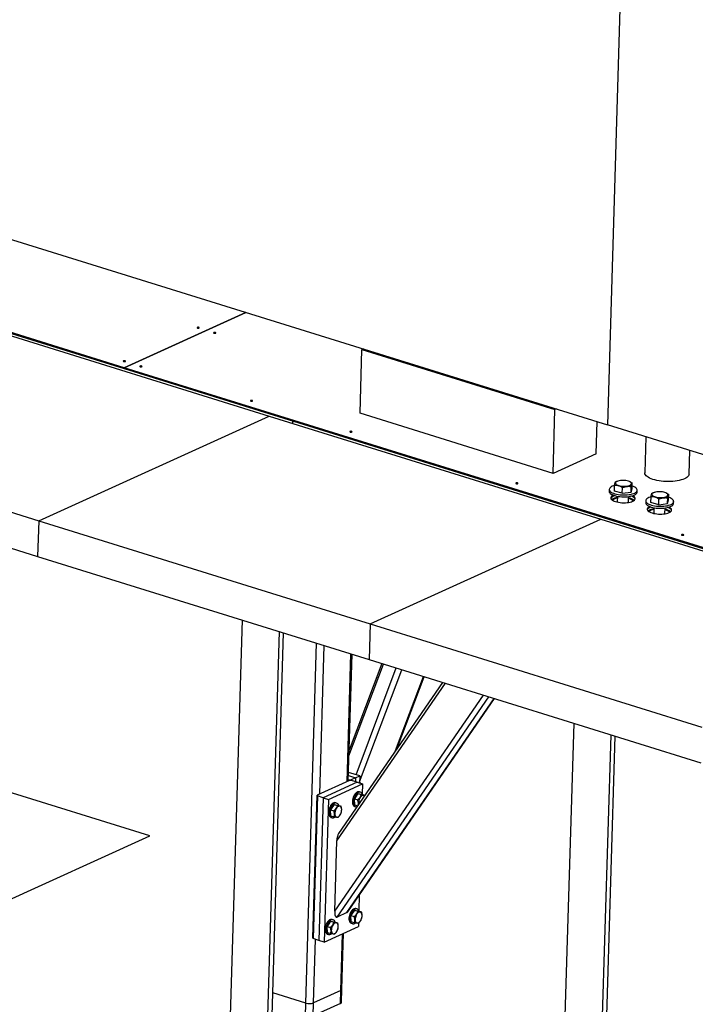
# Model space of a CAD drawing. Header units: millimetres. Extents: x 5 to 589, y 5 to 415.
# Tile 87 of 104: x 455 to 479, y 211 to 247. Entities that reach past the tile are written whole.
import ezdxf

# ---------------------------------------------------------------- set-up
doc = ezdxf.new("R2010")
doc.units = ezdxf.units.MM
doc.layers.add('TRAIT-FORT', color=4, linetype='Continuous', lineweight=25)

msp = doc.modelspace()

# ---------------------------------------------------------------- linework, layer by layer
at = {"layer": 'TRAIT-FORT', "color": 4, "linetype": 'Continuous', "lineweight": 25}
for p, q in [((477.31328, 289.95688), (475.58358, 232.21839)), ((477.05047, 281.1841), (475.58358, 232.21839)), ((359.65757, 268.27542), (475.58358, 232.21839)), ((431.05383, 242.69774), (458.27096, 234.23227)), ((458.27201, 234.26709), (431.05487, 242.73257)), ((464.3085, 232.35438), (444.71228, 238.44949)), ((451.58745, 236.22947), (463.46419, 232.53539)), ((462.63036, 236.2473), (458.27201, 234.26709)), ((458.2722, 234.26703), (462.63056, 236.24723)), ((466.71902, 232.63218), (466.78753, 234.91912)), ((466.83345, 234.93999), (466.78753, 234.91912)), ((466.78753, 234.91912), (473.70202, 232.76847)), ((458.27096, 234.23227), (458.27201, 234.26709)), ((458.27116, 234.23236), (458.27096, 234.23227)), ((458.2722, 234.26703), (458.27116, 234.2322)), ((458.27116, 234.2322), (490.23939, 224.28897)), ((490.24043, 224.3238), (458.2722, 234.26703)), ((473.6335, 230.48154), (473.70202, 232.76847)), ((473.74794, 232.78934), (473.70202, 232.76847)), ((443.3355, 232.48022), (455.21224, 228.78614)), ((455.21224, 228.78614), (463.46419, 232.53539)), ((463.46419, 232.53539), (475.34094, 228.84131)), ((464.30608, 232.27353), (464.3085, 232.35438)), ((464.3089, 232.35426), (464.30648, 232.27341)), ((490.23939, 224.28897), (464.3089, 232.35426)), ((473.6335, 230.48154), (466.71902, 232.63218)), ((475.17466, 231.18175), (475.2092, 232.33484)), ((489.79618, 227.79778), (475.58358, 232.21839)), ((476.95546, 231.79169), (476.91695, 230.50623)), ((478.50374, 230.45869), (478.52901, 231.30226)), ((443.29724, 231.20325), (455.17398, 227.50917)), ((475.17466, 231.18175), (473.6335, 230.48154)), ((475.6463, 229.90964), (475.64422, 229.83998)), ((475.83011, 229.85041), (475.83608, 230.04966)), ((475.94883, 230.20564), (475.92109, 230.1958)), ((476.11078, 229.7681), (476.11675, 229.96735)), ((476.37694, 230.18677), (476.36159, 230.19327)), ((476.42675, 229.81236), (476.43272, 230.01161)), ((476.42675, 229.81236), (476.46205, 229.93892)), ((476.46205, 229.93892), (476.46802, 230.13817)), ((476.64377, 229.81004), (476.64585, 229.87969)), ((476.11078, 229.7681), (475.83011, 229.85041)), ((475.93901, 229.66163), (475.93282, 229.45501)), ((476.11078, 229.7681), (476.42675, 229.81236)), ((476.33264, 229.44303), (476.33883, 229.64965)), ((477.13734, 229.44382), (477.14331, 229.64306)), ((477.25607, 229.79904), (477.22832, 229.7892)), ((477.41802, 229.36151), (477.42398, 229.56076)), ((477.68418, 229.78017), (477.66882, 229.78668)), ((477.73399, 229.40576), (477.73996, 229.60501)), ((477.73399, 229.40576), (477.76929, 229.53232)), ((477.76929, 229.53232), (477.77526, 229.73157)), ((476.95354, 229.50304), (476.95145, 229.43339)), ((477.41802, 229.36151), (477.13734, 229.44382)), ((477.24624, 229.25503), (477.24005, 229.04841)), ((477.41802, 229.36151), (477.73399, 229.40576)), ((477.63988, 229.03643), (477.64607, 229.24305)), ((477.951, 229.40344), (477.95309, 229.4731)), ((467.08898, 225.09206), (475.34094, 228.84131)), ((475.34094, 228.84131), (487.21768, 225.14723)), ((455.21224, 228.78614), (455.17398, 227.50917)), ((455.21224, 228.78614), (467.08898, 225.09206)), ((455.17398, 227.50917), (467.05072, 223.81509)), ((462.49507, 225.23206), (462.02039, 209.38675)), ((467.08898, 225.09206), (467.05072, 223.81509)), ((467.08898, 225.09206), (478.96572, 221.39798)), ((463.36388, 209.17947), (463.83232, 224.81613)), ((463.52875, 209.64342), (463.98189, 224.76961)), ((464.77496, 211.51584), (465.16102, 224.40285)), ((465.27932, 218.99811), (465.43864, 224.3165)), ((466.25559, 219.44167), (466.39273, 224.01975)), ((466.2964, 219.46022), (466.43262, 224.00734)), ((466.32351, 220.36507), (467.56259, 223.65588)), ((467.49961, 223.67547), (466.32959, 220.56807)), ((467.05072, 223.81509), (478.92747, 220.12101)), ((466.57848, 219.6915), (468.01787, 223.51428)), ((466.70698, 219.44158), (468.21713, 223.4523)), ((467.99513, 220.55399), (468.99529, 223.21026)), ((468.05602, 220.64241), (469.02, 223.20258)), ((465.88674, 217.31954), (469.77647, 222.96729)), ((469.67826, 222.99784), (465.95396, 217.59028)), ((465.8116, 214.81128), (471.1373, 222.54402)), ((465.89536, 214.59339), (471.32987, 222.48413)), ((466.2462, 214.75279), (471.5284, 222.42238)), ((466.27828, 214.78311), (471.53763, 222.41951)), ((474.37181, 221.53798), (473.89713, 205.69267)), ((475.24063, 205.48539), (475.70906, 221.12205)), ((475.39645, 205.64752), (475.85863, 221.07553)), ((459.18756, 217.50139), (451.84516, 219.78513)), ((466.3024, 219.66062), (466.56067, 219.58029)), ((466.71321, 219.6496), (466.30587, 219.77629)), ((466.56067, 219.58029), (466.71321, 219.6496)), ((466.71321, 219.6496), (466.70559, 219.39511)), ((466.34711, 219.48326), (465.18779, 218.95653)), ((466.61516, 219.42324), (465.39482, 218.86878)), ((465.59276, 218.80721), (466.8131, 219.36167)), ((466.29824, 219.52181), (466.33803, 219.50943)), ((466.33711, 219.47871), (466.33803, 219.50943)), ((466.33803, 219.50943), (466.40813, 219.51098)), ((466.41721, 219.48481), (466.34711, 219.48326)), ((466.40813, 219.51098), (466.40734, 219.48459)), ((466.56067, 219.58029), (466.40813, 219.51098)), ((466.61516, 219.42324), (466.41721, 219.48481)), ((466.56067, 219.58029), (466.55651, 219.44148)), ((466.61516, 219.42324), (466.8131, 219.36167)), ((466.8131, 219.36167), (466.80231, 219.00135)), ((465.03477, 213.84864), (465.18779, 218.95653)), ((465.18779, 218.95653), (465.19687, 218.93035)), ((466.64401, 219.01957), (466.52047, 218.82787)), ((466.64401, 219.01957), (466.76269, 218.98266)), ((466.64401, 219.01957), (466.77927, 218.99353)), ((466.7374, 219.06443), (466.69781, 219.07674)), ((466.77927, 218.99353), (466.89551, 218.95738)), ((465.19687, 218.93035), (465.04385, 213.82247)), ((465.39482, 218.86878), (465.19687, 218.93035)), ((465.39482, 218.86878), (465.2418, 213.7609)), ((465.39482, 218.86878), (465.59276, 218.80721)), ((465.59276, 218.80721), (465.43974, 213.69933)), ((465.78978, 218.63145), (465.66624, 218.43975)), ((465.78978, 218.63145), (465.90845, 218.59454)), ((465.78978, 218.63145), (465.92503, 218.60542)), ((465.88317, 218.67631), (465.84358, 218.68862)), ((465.92503, 218.60542), (466.04371, 218.5685)), ((466.52047, 218.82787), (466.63915, 218.79096)), ((466.53219, 218.61014), (466.52047, 218.82787)), ((466.53219, 218.61014), (466.63445, 218.57833)), ((465.66624, 218.43975), (465.78491, 218.40284)), ((465.67795, 218.22202), (465.66624, 218.43975)), ((466.53446, 218.55156), (466.57405, 218.53924)), ((465.67795, 218.22202), (465.79663, 218.1851)), ((465.68023, 218.16344), (465.71982, 218.15112)), ((451.67449, 214.08785), (459.18756, 217.50139)), ((465.8116, 214.81128), (465.88674, 217.31954)), ((466.69402, 215.38675), (466.67711, 214.82217)), ((466.2462, 214.75279), (465.89536, 214.59339)), ((466.51882, 214.84039), (466.39528, 214.64869)), ((466.51882, 214.84039), (466.63749, 214.80348)), ((466.51882, 214.84039), (466.65407, 214.81436)), ((466.61221, 214.88525), (466.57262, 214.89756)), ((466.65407, 214.81436), (466.77275, 214.77744)), ((465.66458, 214.45227), (465.54104, 214.26058)), ((465.66458, 214.45227), (465.78326, 214.41536)), ((465.66458, 214.45227), (465.79984, 214.42624)), ((465.75797, 214.49713), (465.71838, 214.50944)), ((465.79984, 214.42624), (465.91851, 214.38933)), ((466.39528, 214.64869), (466.51395, 214.61178)), ((466.40699, 214.43096), (466.39528, 214.64869)), ((466.40699, 214.43096), (466.52567, 214.39405)), ((466.40927, 214.37238), (466.44886, 214.36007)), ((466.66359, 214.37085), (466.66008, 214.25379)), ((465.43974, 213.69933), (466.66008, 214.25379)), ((465.54104, 214.26058), (465.65972, 214.22366)), ((465.55275, 214.04284), (465.54104, 214.26058)), ((465.55275, 214.04284), (465.67143, 214.00593)), ((466.07318, 212.00886), (466.13326, 214.01443)), ((465.04385, 213.82247), (465.03477, 213.84864)), ((465.2418, 213.7609), (465.04385, 213.82247)), ((465.05535, 211.52203), (465.12353, 213.79769)), ((465.43974, 213.69933), (465.2418, 213.7609)), ((465.55503, 213.98426), (465.59462, 213.97195)), ((466.03162, 211.96559), (466.09245, 213.99588)), ((466.03162, 211.96559), (465.05535, 211.52203)), ((466.01771, 211.50124), (466.03162, 211.96559)), ((466.05927, 211.5445), (466.07318, 212.00886)), ((464.77496, 211.51584), (463.59583, 211.88259)), ((464.76105, 211.05148), (464.77496, 211.51584)), ((465.04144, 211.05767), (465.05535, 211.52203)), ((466.01771, 211.50124), (465.04144, 211.05767))]:
    msp.add_line(p, q, dxfattribs=at)
at = {"layer": 'TRAIT-FORT', "color": 4, "linetype": 'Continuous', "lineweight": 25, "flags": 128}
for points in [[(460.95293, 235.68802), (460.95986, 235.69302), (460.96091, 235.69875), (460.95593, 235.70435), (460.94566, 235.70896), (460.93169, 235.71189), (460.91612, 235.71268), (460.90134, 235.71122), (460.88959, 235.70773), (460.88266, 235.70273), (460.8816, 235.697), (460.88659, 235.6914), (460.89685, 235.68679), (460.91083, 235.68386), (460.92639, 235.68307), (460.94118, 235.68453), (460.95293, 235.68802)], [(461.54676, 235.50332), (461.55369, 235.50831), (461.55475, 235.51405), (461.54976, 235.51965), (461.5395, 235.52426), (461.52552, 235.52719), (461.50996, 235.52798), (461.49517, 235.52652), (461.48342, 235.52302), (461.47649, 235.51803), (461.47544, 235.51229), (461.48042, 235.5067), (461.49069, 235.50208), (461.50466, 235.49916), (461.52023, 235.49836), (461.53501, 235.49983), (461.54676, 235.50332)], [(458.31204, 234.48815), (458.31897, 234.49314), (458.32002, 234.49887), (458.31504, 234.50447), (458.30478, 234.50909), (458.2908, 234.51201), (458.27523, 234.5128), (458.26045, 234.51134), (458.2487, 234.50785), (458.24177, 234.50285), (458.24072, 234.49712), (458.2457, 234.49152), (458.25596, 234.48691), (458.26994, 234.48398), (458.28551, 234.48319), (458.30029, 234.48465), (458.31204, 234.48815)], [(458.90588, 234.30344), (458.91281, 234.30844), (458.91386, 234.31417), (458.90888, 234.31977), (458.89861, 234.32438), (458.88464, 234.32731), (458.86907, 234.3281), (458.85429, 234.32664), (458.84254, 234.32314), (458.83561, 234.31815), (458.83455, 234.31242), (458.83954, 234.30682), (458.8498, 234.3022), (458.86378, 234.29928), (458.87934, 234.29849), (458.89413, 234.29995), (458.90588, 234.30344)], [(462.86479, 233.07208), (462.87172, 233.07708), (462.87277, 233.08281), (462.86779, 233.08841), (462.85753, 233.09302), (462.84355, 233.09595), (462.82798, 233.09674), (462.8132, 233.09528), (462.80145, 233.09178), (462.79452, 233.08679), (462.79347, 233.08106), (462.79845, 233.07546), (462.80871, 233.07084), (462.82269, 233.06792), (462.83826, 233.06713), (462.85304, 233.06859), (462.86479, 233.07208)], [(466.42781, 231.96386), (466.43474, 231.96885), (466.4358, 231.97458), (466.43081, 231.98018), (466.42055, 231.9848), (466.40657, 231.98772), (466.39101, 231.98852), (466.37622, 231.98705), (466.36447, 231.98356), (466.35754, 231.97857), (466.35649, 231.97283), (466.36147, 231.96723), (466.37174, 231.96262), (466.38571, 231.95969), (466.40128, 231.9589), (466.41606, 231.96036), (466.42781, 231.96386)], [(475.86963, 230.14492), (475.869, 230.12604), (475.8775, 230.10718), (475.89485, 230.08895), (475.9205, 230.07195), (475.95363, 230.0567), (475.99316, 230.04372), (476.03784, 230.0334), (476.08621, 230.02609), (476.13674, 230.02201), (476.18778, 230.02131), (476.23771, 230.02399), (476.28492, 230.02998), (476.32789, 230.03909), (476.36524, 230.05102), (476.39577, 230.06538), (476.4185, 230.08172), (476.4327, 230.09951), (476.4379, 230.11817), (476.43395, 230.13712), (476.42097, 230.15574), (476.39938, 230.17342), (476.36988, 230.18961), (476.3334, 230.20378), (476.29112, 230.21548), (476.24441, 230.22433), (476.19476, 230.23005), (476.14377, 230.23245), (476.09308, 230.23146), (476.04431, 230.2271), (475.99904, 230.21952), (475.95872, 230.20896), (475.92464, 230.19577), (475.8979, 230.18035), (475.87937, 230.16322), (475.86963, 230.14492)], [(478.33882, 230.28698), (478.28378, 230.2647), (478.22225, 230.24489), (478.15491, 230.22776), (478.08253, 230.21353), (478.00594, 230.20233), (477.926, 230.19432), (477.84362, 230.18957), (477.75972, 230.18813), (477.67527, 230.19004), (477.59121, 230.19525), (477.5085, 230.20372), (477.42808, 230.21535), (477.35086, 230.23), (477.27771, 230.24752), (477.20947, 230.26769), (477.1469, 230.2903), (477.09071, 230.31509), (477.04154, 230.34177), (476.99995, 230.37005), (476.96641, 230.3996), (476.9413, 230.43009), (476.92491, 230.46118), (476.91741, 230.4925), (476.91695, 230.50623)], [(478.50374, 230.45869), (478.50367, 230.45678), (478.49769, 230.42576), (478.48279, 230.39538), (478.45914, 230.36599), (478.427, 230.33792), (478.38674, 230.31148), (478.33882, 230.28698)], [(472.36618, 230.11682), (472.37311, 230.12181), (472.37417, 230.12754), (472.36918, 230.13314), (472.35892, 230.13776), (472.34494, 230.14068), (472.32938, 230.14148), (472.31459, 230.14001), (472.30284, 230.13652), (472.29591, 230.13153), (472.29486, 230.12579), (472.29984, 230.12019), (472.31011, 230.11558), (472.32408, 230.11265), (472.33965, 230.11186), (472.35443, 230.11332), (472.36618, 230.11682)], [(475.83524, 230.04754), (475.80098, 230.03738), (475.75587, 230.02033), (475.71772, 230.00104), (475.68722, 229.97985), (475.66491, 229.95714), (475.65118, 229.93332), (475.64628, 229.9088)], [(475.64628, 229.9088), (475.65031, 229.88404), (475.66318, 229.85946), (475.68466, 229.83551), (475.71438, 229.81262), (475.75181, 229.79119), (475.79627, 229.7716), (475.84697, 229.75422), (475.90301, 229.73934), (475.96339, 229.72723), (476.02703, 229.71811), (476.09279, 229.71214), (476.15951, 229.70943), (476.22598, 229.71002), (476.29103, 229.71391), (476.35349, 229.72102), (476.41225, 229.73123), (476.46626, 229.74436), (476.51456, 229.76017), (476.55628, 229.77839), (476.59068, 229.79867), (476.61715, 229.82067), (476.63521, 229.84399), (476.64454, 229.86821), (476.64498, 229.89291), (476.63651, 229.91764), (476.61929, 229.94195), (476.59363, 229.96543), (476.55998, 229.98764), (476.51895, 230.00819), (476.47126, 230.02671), (476.46475, 230.02891)], [(475.6442, 229.83915), (475.64822, 229.81438), (475.66109, 229.78981), (475.68258, 229.76586), (475.7123, 229.74296), (475.74972, 229.72153), (475.79418, 229.70195), (475.84489, 229.68457), (475.90093, 229.66969), (475.9613, 229.65758), (476.02494, 229.64846), (476.09071, 229.64249), (476.15742, 229.63977), (476.22389, 229.64037), (476.28894, 229.64426), (476.3514, 229.65137), (476.41016, 229.66158), (476.46417, 229.67471), (476.51247, 229.69052), (476.55419, 229.70873), (476.58859, 229.72902), (476.61506, 229.75102), (476.63312, 229.77434), (476.64245, 229.79856), (476.64377, 229.81004)], [(475.79368, 229.70195), (475.79063, 229.70058), (475.75617, 229.68222), (475.72946, 229.66205), (475.71104, 229.64046), (475.7013, 229.6179), (475.70043, 229.59484), (475.70844, 229.57173), (475.72518, 229.54905), (475.75031, 229.52727), (475.78331, 229.50682), (475.82351, 229.48812), (475.87009, 229.47155), (475.9221, 229.45745), (475.97849, 229.44611), (476.03811, 229.43775), (476.09975, 229.43255), (476.16214, 229.43062), (476.22402, 229.43198), (476.28413, 229.43662), (476.34124, 229.44444), (476.3942, 229.45529), (476.44192, 229.46893), (476.48344, 229.48509)], [(475.84164, 229.68531), (475.83111, 229.68192), (475.78959, 229.66575), (475.75512, 229.6474), (475.72841, 229.62722), (475.71, 229.60563), (475.70175, 229.58845)], [(476.57128, 229.5624), (476.56459, 229.57912), (476.54785, 229.60179), (476.52272, 229.62358), (476.48972, 229.64403), (476.44952, 229.66273), (476.43743, 229.66747)], [(476.57128, 229.5624), (476.57126, 229.56247), (476.56082, 229.58544), (476.54179, 229.60785), (476.51455, 229.62926), (476.47964, 229.64922), (476.43778, 229.66733), (476.43743, 229.66747)], [(476.48344, 229.48509), (476.51791, 229.50345), (476.54462, 229.52363), (476.56303, 229.54521), (476.57277, 229.56777), (476.57365, 229.59084), (476.56563, 229.61394), (476.54889, 229.63662), (476.52376, 229.6584), (476.49077, 229.67886), (476.48631, 229.6812)], [(477.14326, 229.64115), (477.10822, 229.63078), (477.06311, 229.61374), (477.02496, 229.59444), (476.99446, 229.57325), (476.97214, 229.55054), (476.95842, 229.52672), (476.95352, 229.50221)], [(476.95352, 229.50221), (476.95754, 229.47744), (476.97041, 229.45286), (476.9919, 229.42891), (477.02162, 229.40602), (477.05905, 229.38459), (477.10351, 229.36501), (477.15421, 229.34762), (477.21025, 229.33274), (477.27063, 229.32063), (477.33427, 229.31151), (477.40003, 229.30554), (477.46674, 229.30283), (477.53322, 229.30342), (477.59826, 229.30731), (477.66073, 229.31443), (477.71949, 229.32464), (477.7735, 229.33777), (477.82179, 229.35358), (477.86351, 229.37179), (477.89792, 229.39208), (477.92438, 229.41407), (477.94244, 229.43739), (477.95178, 229.46162), (477.95221, 229.48631), (477.94375, 229.51104), (477.92653, 229.53536), (477.90087, 229.55883), (477.86722, 229.58104), (477.82619, 229.60159), (477.7785, 229.62012), (477.77198, 229.62232)], [(477.17687, 229.73832), (477.17623, 229.71944), (477.18473, 229.70058), (477.20209, 229.68236), (477.22774, 229.66535), (477.26086, 229.65011), (477.3004, 229.63712), (477.34507, 229.6268), (477.39345, 229.61949), (477.44397, 229.61541), (477.49502, 229.61471), (477.54495, 229.6174), (477.59216, 229.62339), (477.63513, 229.63249), (477.67248, 229.64442), (477.70301, 229.65878), (477.72574, 229.67512), (477.73993, 229.69291), (477.74514, 229.71158), (477.74119, 229.73052), (477.72821, 229.74914), (477.70662, 229.76683), (477.67711, 229.78302), (477.64064, 229.79719), (477.59836, 229.80889), (477.55165, 229.81774), (477.502, 229.82346), (477.45101, 229.82586), (477.40031, 229.82486), (477.35155, 229.8205), (477.30628, 229.81292), (477.26595, 229.80237), (477.23188, 229.78917), (477.20514, 229.77376), (477.18661, 229.75662), (477.17687, 229.73832)], [(476.95143, 229.43255), (476.95546, 229.40779), (476.96833, 229.38321), (476.98981, 229.35926), (477.01953, 229.33637), (477.05696, 229.31494), (477.10142, 229.29536), (477.15212, 229.27797), (477.20816, 229.26309), (477.26854, 229.25098), (477.33218, 229.24186), (477.39794, 229.23589), (477.46466, 229.23318), (477.53113, 229.23377), (477.59618, 229.23766), (477.65864, 229.24477), (477.7174, 229.25499), (477.77141, 229.26811), (477.81971, 229.28393), (477.86143, 229.30214), (477.89583, 229.32242), (477.9223, 229.34442), (477.94036, 229.36774), (477.94969, 229.39196), (477.951, 229.40344)], [(477.10211, 229.29588), (477.09787, 229.29398), (477.0634, 229.27563), (477.03669, 229.25545), (477.01828, 229.23386), (477.00854, 229.21131), (477.00766, 229.18824), (477.01568, 229.16513), (477.03242, 229.14246), (477.05755, 229.12067), (477.09054, 229.10022), (477.13074, 229.08152), (477.17732, 229.06495), (477.22934, 229.05085), (477.28573, 229.03951), (477.34535, 229.03115), (477.40698, 229.02596), (477.46937, 229.02402), (477.53125, 229.02539), (477.59136, 229.03003), (477.64848, 229.03785), (477.70144, 229.04869), (477.74916, 229.06233), (477.79068, 229.0785), (477.79068, 229.0785)], [(477.15046, 229.27921), (477.13834, 229.27532), (477.09683, 229.25916), (477.06236, 229.2408), (477.03565, 229.22062), (477.01723, 229.19904), (477.00899, 229.18185)], [(477.14925, 229.27883), (477.13834, 229.27532), (477.09683, 229.25916), (477.06236, 229.2408), (477.03565, 229.22062), (477.01723, 229.19904), (477.00899, 229.18185)], [(477.24421, 229.1872), (477.19558, 229.17594), (477.15263, 229.16192), (477.11643, 229.14547), (477.08783, 229.12699), (477.06749, 229.1069), (477.06554, 229.10427)], [(477.81742, 229.08176), (477.81449, 229.08613), (477.79474, 229.10733), (477.76668, 229.12739), (477.73098, 229.14583), (477.68847, 229.16223), (477.64403, 229.17523)], [(477.87851, 229.1558), (477.87182, 229.17252), (477.85508, 229.1952), (477.82996, 229.21698), (477.79696, 229.23743), (477.75676, 229.25613), (477.74312, 229.26145)], [(477.87851, 229.1558), (477.87182, 229.17252), (477.85508, 229.1952), (477.82996, 229.21698), (477.79696, 229.23743), (477.75676, 229.25613), (477.74431, 229.26101)], [(477.79068, 229.0785), (477.82514, 229.09685), (477.85185, 229.11703), (477.87027, 229.13862), (477.88001, 229.16117), (477.88088, 229.18424), (477.87287, 229.20735), (477.85613, 229.23002), (477.831, 229.25181), (477.798, 229.27226), (477.79239, 229.2752)], [(478.30456, 228.26978), (478.31148, 228.27477), (478.31254, 228.2805), (478.30755, 228.2861), (478.29729, 228.29072), (478.28331, 228.29364), (478.26775, 228.29444), (478.25296, 228.29297), (478.24121, 228.28948), (478.23428, 228.28449), (478.23323, 228.27875), (478.23822, 228.27315), (478.24848, 228.26854), (478.26246, 228.26561), (478.27802, 228.26482), (478.2928, 228.26628), (478.30456, 228.26978)], [(466.69781, 219.07674), (466.69423, 219.07777), (466.66642, 219.08055), (466.637, 219.07476), (466.6069, 219.0606), (466.5771, 219.03851), (466.54856, 219.00922), (466.52219, 218.97365), (466.49884, 218.93296), (466.47925, 218.88845), (466.46407, 218.84155)], [(466.80924, 218.98421), (466.79904, 219.008), (466.7811, 219.03485), (466.75912, 219.05421), (466.73382, 219.06546), (466.70601, 219.06823), (466.67659, 219.06245), (466.64649, 219.04828), (466.61669, 219.0262), (466.58815, 218.9969), (466.56178, 218.96134), (466.53843, 218.92065), (466.51884, 218.87614), (466.50366, 218.82924)], [(466.88062, 218.93576), (466.86938, 218.94452), (466.84741, 218.95322), (466.82311, 218.95342), (466.79755, 218.94512), (466.77186, 218.92867), (466.74714, 218.90479), (466.72448, 218.87453), (466.70487, 218.83921), (466.68917, 218.80037), (466.67807, 218.75971), (466.67204, 218.71901), (466.67136, 218.68005)], [(465.84358, 218.68862), (465.84, 218.68965), (465.81219, 218.69243), (465.78276, 218.68664), (465.75267, 218.67248), (465.72287, 218.65039), (465.69432, 218.6211), (465.66795, 218.58553), (465.6446, 218.54484), (465.62502, 218.50033), (465.60984, 218.45344)], [(465.95501, 218.59609), (465.94481, 218.61988), (465.92686, 218.64673), (465.90488, 218.66609), (465.87958, 218.67734), (465.85178, 218.68011), (465.82235, 218.67433), (465.79226, 218.66016), (465.76246, 218.63808), (465.73391, 218.60879), (465.70754, 218.57322), (465.68419, 218.53253), (465.66461, 218.48802), (465.64942, 218.44112)], [(466.46407, 218.84155), (466.45378, 218.79378), (466.4487, 218.74665), (466.44901, 218.7017), (466.45468, 218.66036), (466.46555, 218.62396), (466.48126, 218.59367), (466.5013, 218.57048), (466.52503, 218.55511), (466.53446, 218.55156)], [(466.50366, 218.82924), (466.49337, 218.78146), (466.48829, 218.73434), (466.4886, 218.68938), (466.49427, 218.64804), (466.50514, 218.61165), (466.52085, 218.58136), (466.54089, 218.55816), (466.56462, 218.5428), (466.59128, 218.53576), (466.60489, 218.53541)], [(466.67136, 218.68005), (466.67605, 218.64452), (466.67706, 218.64019)], [(465.60984, 218.45344), (465.59954, 218.40566), (465.59446, 218.35853), (465.59477, 218.31358), (465.60045, 218.27224), (465.61131, 218.23584), (465.62702, 218.20556), (465.64706, 218.18236), (465.67079, 218.16699), (465.68023, 218.16344)], [(465.64942, 218.44112), (465.63913, 218.39334), (465.63405, 218.34622), (465.63436, 218.30126), (465.64004, 218.25992), (465.6509, 218.22353), (465.66661, 218.19324), (465.68665, 218.17004), (465.71038, 218.15468), (465.73704, 218.14764), (465.76578, 218.14915), (465.79566, 218.15916), (465.82573, 218.17736), (465.82648, 218.17792)], [(465.81713, 218.29193), (465.82182, 218.2564), (465.83167, 218.22587), (465.84627, 218.20166), (465.86496, 218.18484), (465.88694, 218.17614), (465.91123, 218.17593), (465.93679, 218.18424), (465.96249, 218.20069), (465.98721, 218.22457), (466.00987, 218.25483), (466.02947, 218.29015), (466.04517, 218.32899), (466.05628, 218.36964), (466.0623, 218.41034), (466.06298, 218.44931), (466.05829, 218.48483), (466.04843, 218.51537), (466.03384, 218.53957), (466.01515, 218.5564), (465.99317, 218.5651), (465.96887, 218.5653), (465.94332, 218.557), (465.91762, 218.54055), (465.8929, 218.51667), (465.87024, 218.48641), (465.85064, 218.45109), (465.83494, 218.41225), (465.82383, 218.37159), (465.81781, 218.33089), (465.81713, 218.29193)], [(466.57262, 214.89756), (466.56903, 214.89859), (466.54123, 214.90137), (466.5118, 214.89558), (466.48171, 214.88142), (466.45191, 214.85934), (466.42336, 214.83004), (466.39699, 214.79448), (466.37364, 214.75379), (466.35406, 214.70928), (466.33887, 214.66238)], [(466.68404, 214.80504), (466.67384, 214.82882), (466.6559, 214.85567), (466.63392, 214.87503), (466.60862, 214.88628), (466.58081, 214.88906), (466.55139, 214.88327), (466.52129, 214.86911), (466.4915, 214.84702), (466.46295, 214.81773), (466.43658, 214.78216), (466.41323, 214.74147), (466.39365, 214.69696), (466.37846, 214.65006)], [(466.54616, 214.50087), (466.55086, 214.46535), (466.56071, 214.43481), (466.57531, 214.41061), (466.594, 214.39378), (466.61598, 214.38508), (466.64027, 214.38488), (466.66583, 214.39318), (466.69153, 214.40963), (466.71625, 214.43351), (466.7389, 214.46377), (466.75851, 214.49909), (466.77421, 214.53793), (466.78531, 214.57859), (466.79134, 214.61929), (466.79202, 214.65825), (466.78733, 214.69378), (466.77747, 214.72431), (466.76288, 214.74852), (466.74419, 214.76534), (466.72221, 214.77404), (466.69791, 214.77425), (466.67236, 214.76594), (466.64666, 214.74949), (466.62194, 214.72561), (466.59928, 214.69535), (466.57968, 214.66003), (466.56398, 214.62119), (466.55287, 214.58054), (466.54685, 214.53984), (466.54616, 214.50087)], [(465.71838, 214.50944), (465.7148, 214.51047), (465.68699, 214.51325), (465.65756, 214.50746), (465.62747, 214.4933), (465.59767, 214.47122), (465.56913, 214.44192), (465.54275, 214.40636), (465.5194, 214.36567), (465.49982, 214.32116), (465.48464, 214.27426)], [(465.82981, 214.41692), (465.81961, 214.4407), (465.80166, 214.46755), (465.77969, 214.48691), (465.75439, 214.49816), (465.72658, 214.50094), (465.69715, 214.49515), (465.66706, 214.48099), (465.63726, 214.4589), (465.60872, 214.42961), (465.58234, 214.39404), (465.55899, 214.35335), (465.53941, 214.30884), (465.52423, 214.26194)], [(465.69193, 214.11275), (465.69662, 214.07723), (465.70648, 214.04669), (465.72107, 214.02249), (465.73976, 214.00566), (465.76174, 213.99696), (465.78604, 213.99676), (465.81159, 214.00506), (465.83729, 214.02151), (465.86201, 214.04539), (465.88467, 214.07565), (465.90427, 214.11097), (465.91997, 214.14981), (465.93108, 214.19047), (465.9371, 214.23117), (465.93779, 214.27013), (465.9331, 214.30566), (465.92324, 214.33619), (465.90864, 214.3604), (465.88995, 214.37722), (465.86797, 214.38592), (465.84368, 214.38613), (465.81812, 214.37782), (465.79242, 214.36137), (465.7677, 214.33749), (465.74505, 214.30723), (465.72544, 214.27191), (465.70974, 214.23307), (465.69864, 214.19242), (465.69261, 214.15172), (465.69193, 214.11275)], [(466.33887, 214.66238), (466.32858, 214.6146), (466.3235, 214.56747), (466.32381, 214.52252), (466.32949, 214.48118), (466.34035, 214.44478), (466.35606, 214.4145), (466.3761, 214.3913), (466.39983, 214.37593), (466.40927, 214.37238)], [(466.37846, 214.65006), (466.36817, 214.60229), (466.36309, 214.55516), (466.3634, 214.51021), (466.36908, 214.46887), (466.37994, 214.43247), (466.39565, 214.40218), (466.41569, 214.37899), (466.43942, 214.36362), (466.46608, 214.35658), (466.49482, 214.35809), (466.5247, 214.3681), (466.55477, 214.3863), (466.55552, 214.38686)], [(465.48464, 214.27426), (465.47434, 214.22648), (465.46927, 214.17936), (465.46957, 214.1344), (465.47525, 214.09306), (465.48612, 214.05666), (465.50182, 214.02638), (465.52186, 214.00318), (465.5456, 213.98781), (465.55503, 213.98426)], [(465.52423, 214.26194), (465.51393, 214.21417), (465.50886, 214.16704), (465.50916, 214.12209), (465.51484, 214.08075), (465.52571, 214.04435), (465.54141, 214.01406), (465.56145, 213.99087), (465.58519, 213.9755), (465.61185, 213.96846), (465.64058, 213.96997), (465.67046, 213.97999), (465.70053, 213.99818), (465.70128, 213.99874)]]:
    msp.add_lwpolyline(points, dxfattribs=at)
at = {"layer": 'TRAIT-FORT', "color": 4, "linetype": 'Continuous', "lineweight": 25}
for centre, radius, start, end in [((475.98962, 229.15206), 0.4658, 96.411621, 123.379381), ((475.94481, 229.33417), 0.36598, 106.372473, 122.462681), ((475.96774, 229.28825), 0.3071, 95.749891, 131.576008), ((476.27933, 229.26212), 0.32483, 46.000474, 79.809977), ((476.25864, 229.14597), 0.46374, 53.127959, 80.217374), ((477.29686, 228.74547), 0.4658, 96.411621, 123.379381), ((477.56587, 228.73937), 0.46374, 53.127959, 80.217374), ((466.01891, 212.01939), 0.05528, 283.295255, 349.017157), ((466.005, 211.55504), 0.05528, 283.295255, 349.017157), ((464.90574, 211.94557), 0.44919, 253.074122, 289.45572)]:
    msp.add_arc(centre, radius, start, end, dxfattribs=at)
for centre, start_param, end_param in [((465.97827, 217.36112), 0.54346077, 1.76172901), ((465.90313, 214.85286), 1.76172901, 3.33252534), ((466.25398, 215.01227), 3.33252534, 3.68505343)]:
    msp.add_ellipse(centre, major_axis=(0.025, 0.26265), ratio=0.33651783, start_param=start_param, end_param=end_param, dxfattribs=at)
for points, knots in [([(475.83608, 230.04966), (475.83726, 230.05641), (475.83964, 230.06993), (475.84322, 230.08877), (475.8468, 230.10629), (475.85071, 230.12365), (475.85492, 230.13995), (475.85941, 230.15416), (475.86381, 230.1649), (475.8678, 230.17209), (475.87028, 230.17496), (475.87138, 230.17622)], [0, 0, 0, 0, 0.09597591, 0.19213026, 0.28898369, 0.38615496, 0.51175797, 0.63826211, 0.76733117, 0.89712084, 1, 1, 1, 1]), ([(476.11675, 229.96735), (476.0926, 229.98168), (476.04379, 230.01066), (475.97098, 230.03737), (475.90099, 230.05002), (475.85785, 230.04978), (475.83608, 230.04966)], [0, 0, 0, 0, 0.264607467, 0.534953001, 0.765345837, 1, 1, 1, 1]), ([(475.92117, 230.19556), (475.91681, 230.19409), (475.90005, 230.18844), (475.88357, 230.18142), (475.87138, 230.17622)], [0, 0, 0, 0, 0.25990615, 1, 1, 1, 1]), ([(476.11675, 229.96735), (476.13048, 229.97304), (476.15801, 229.98445), (476.20024, 229.99846), (476.24324, 230.00941), (476.28452, 230.01612), (476.32355, 230.01911), (476.36022, 230.01909), (476.39671, 230.01667), (476.4207, 230.0133), (476.43272, 230.01161)], [0, 0, 0, 0, 0.13202976, 0.26457402, 0.39927843, 0.53500867, 0.64989194, 0.76540603, 0.88250798, 1, 1, 1, 1]), ([(476.37647, 230.18562), (476.3855, 230.18213), (476.4167, 230.17009), (476.4467, 230.15143), (476.46802, 230.13817)], [0, 0, 0, 0, 0.28947743, 1, 1, 1, 1]), ([(476.43272, 230.01161), (476.43391, 230.01836), (476.43629, 230.03187), (476.43986, 230.05072), (476.44344, 230.06823), (476.44735, 230.0856), (476.45156, 230.1019), (476.45605, 230.1161), (476.46045, 230.12685), (476.46445, 230.13403), (476.46692, 230.1369), (476.46802, 230.13817)], [0, 0, 0, 0, 0.09597591, 0.19213026, 0.28898369, 0.38615496, 0.51175797, 0.63826211, 0.76733117, 0.89712084, 1, 1, 1, 1]), ([(475.74837, 229.64297), (475.73951, 229.6248), (475.72582, 229.59672), (475.7115, 229.57092), (475.70409, 229.56473), (475.70297, 229.56806), (475.70256, 229.56926)], [0, 0, 0, 0, 0.41669136, 0.64396483, 0.87221883, 1, 1, 1, 1]), ([(477.14331, 229.64306), (477.1445, 229.64982), (477.14688, 229.66333), (477.15046, 229.68217), (477.15403, 229.69969), (477.15794, 229.71706), (477.16216, 229.73335), (477.16665, 229.74756), (477.17104, 229.75831), (477.17504, 229.76549), (477.17752, 229.76836), (477.17861, 229.76963)], [0, 0, 0, 0, 0.09597591, 0.19213026, 0.28898369, 0.38615496, 0.51175797, 0.63826211, 0.76733117, 0.89712084, 1, 1, 1, 1]), ([(477.42398, 229.56076), (477.39984, 229.57509), (477.35102, 229.60406), (477.27822, 229.63078), (477.20823, 229.64343), (477.16508, 229.64319), (477.14331, 229.64306)], [0, 0, 0, 0, 0.264607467, 0.534953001, 0.765345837, 1, 1, 1, 1]), ([(477.22841, 229.78897), (477.22405, 229.7875), (477.20729, 229.78184), (477.19081, 229.77482), (477.17861, 229.76963)], [0, 0, 0, 0, 0.25990615, 1, 1, 1, 1]), ([(477.42398, 229.56076), (477.43772, 229.56645), (477.46525, 229.57785), (477.50747, 229.59186), (477.55048, 229.60281), (477.59175, 229.60952), (477.63078, 229.61251), (477.66746, 229.6125), (477.70395, 229.61007), (477.72794, 229.6067), (477.73996, 229.60501)], [0, 0, 0, 0, 0.13202976, 0.26457402, 0.39927843, 0.53500867, 0.64989194, 0.76540603, 0.88250798, 1, 1, 1, 1]), ([(477.68371, 229.77902), (477.69274, 229.77553), (477.72394, 229.76349), (477.75394, 229.74483), (477.77526, 229.73157)], [0, 0, 0, 0, 0.28947743, 1, 1, 1, 1]), ([(477.73996, 229.60501), (477.74114, 229.61176), (477.74352, 229.62528), (477.7471, 229.64412), (477.75068, 229.66164), (477.75459, 229.679), (477.7588, 229.6953), (477.76329, 229.70951), (477.76769, 229.72025), (477.77168, 229.72744), (477.77416, 229.7303), (477.77526, 229.73157)], [0, 0, 0, 0, 0.09597591, 0.19213026, 0.28898369, 0.38615496, 0.51175797, 0.63826211, 0.76733117, 0.89712084, 1, 1, 1, 1]), ([(466.70625, 219.43965), (466.70644, 219.43944), (466.71913, 219.42516), (466.73199, 219.40575), (466.74287, 219.38665), (466.74504, 219.38284)], [0, 0, 0, 0, 0.011646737, 0.802662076, 1, 1, 1, 1]), ([(466.76269, 218.98266), (466.75631, 218.96467), (466.74341, 218.9283), (466.7145, 218.87747), (466.67908, 218.83129), (466.65254, 218.80448), (466.63915, 218.79096)], [0, 0, 0, 0, 0.26460494, 0.53494775, 0.76534313, 1, 1, 1, 1]), ([(466.76269, 218.98266), (466.77877, 218.97905), (466.81128, 218.97175), (466.84965, 218.96398), (466.87855, 218.95898), (466.89144, 218.95741), (466.89795, 218.95662)], [0, 0, 0, 0, 0.26460494, 0.53494775, 0.76534313, 1, 1, 1, 1]), ([(465.90845, 218.59454), (465.90207, 218.57655), (465.88917, 218.54018), (465.86026, 218.48935), (465.82485, 218.44317), (465.79831, 218.41637), (465.78491, 218.40284)], [0, 0, 0, 0, 0.26460494, 0.53494775, 0.76534313, 1, 1, 1, 1]), ([(465.90845, 218.59454), (465.92453, 218.59093), (465.95704, 218.58363), (465.99542, 218.57586), (466.02432, 218.57086), (466.03721, 218.56929), (466.04371, 218.5685)], [0, 0, 0, 0, 0.26460494, 0.53494775, 0.76534313, 1, 1, 1, 1]), ([(466.65515, 218.60839), (466.65751, 218.62283), (466.66263, 218.65424), (466.65818, 218.7086), (466.64907, 218.75537), (466.64135, 218.78305), (466.63915, 218.79096)], [0, 0, 0, 0, 0.25871456, 0.56284385, 0.87519131, 1, 1, 1, 1]), ([(465.79663, 218.1851), (465.80115, 218.21094), (465.80863, 218.25366), (465.80413, 218.3204), (465.79482, 218.36726), (465.78711, 218.39494), (465.78491, 218.40284)], [0, 0, 0, 0, 0.38554949, 0.63764185, 0.89654625, 1, 1, 1, 1]), ([(465.93188, 218.15907), (465.94695, 218.17436), (465.9774, 218.20526), (466.01273, 218.2541), (466.03872, 218.30321), (466.04982, 218.33482), (466.05543, 218.35077)], [0, 0, 0, 0, 0.26460494, 0.53494775, 0.76534313, 1, 1, 1, 1]), ([(466.05543, 218.35077), (466.05995, 218.3766), (466.06743, 218.41932), (466.06293, 218.48606), (466.05362, 218.53292), (466.04591, 218.5606), (466.04371, 218.5685)], [0, 0, 0, 0, 0.38554949, 0.63764185, 0.89654625, 1, 1, 1, 1]), ([(465.93188, 218.15907), (465.92449, 218.15998), (465.90953, 218.16182), (465.87757, 218.16759), (465.83925, 218.17552), (465.81092, 218.18189), (465.79663, 218.1851)], [0, 0, 0, 0, 0.26460494, 0.53494775, 0.76534313, 1, 1, 1, 1]), ([(466.63749, 214.80348), (466.63111, 214.78549), (466.61821, 214.74913), (466.5893, 214.69829), (466.55389, 214.65211), (466.52735, 214.62531), (466.51395, 214.61178)], [0, 0, 0, 0, 0.26460494, 0.53494775, 0.76534313, 1, 1, 1, 1]), ([(466.63749, 214.80348), (466.65357, 214.79987), (466.68608, 214.79257), (466.72446, 214.78481), (466.75336, 214.7798), (466.76625, 214.77824), (466.77275, 214.77744)], [0, 0, 0, 0, 0.26460494, 0.53494775, 0.76534313, 1, 1, 1, 1]), ([(466.78446, 214.55971), (466.78899, 214.58554), (466.79647, 214.62827), (466.79197, 214.69501), (466.78266, 214.74186), (466.77495, 214.76954), (466.77275, 214.77744)], [0, 0, 0, 0, 0.38554949, 0.63764185, 0.89654625, 1, 1, 1, 1]), ([(465.78326, 214.41536), (465.77688, 214.39737), (465.76397, 214.36101), (465.73506, 214.31017), (465.69965, 214.264), (465.67311, 214.23719), (465.65972, 214.22366)], [0, 0, 0, 0, 0.26460494, 0.53494775, 0.76534313, 1, 1, 1, 1]), ([(465.78326, 214.41536), (465.79934, 214.41175), (465.83185, 214.40445), (465.87022, 214.39669), (465.89912, 214.39168), (465.91201, 214.39012), (465.91851, 214.38933)], [0, 0, 0, 0, 0.26460494, 0.53494775, 0.76534313, 1, 1, 1, 1]), ([(465.93023, 214.17159), (465.93475, 214.19742), (465.94223, 214.24015), (465.93773, 214.30689), (465.92842, 214.35374), (465.92071, 214.38142), (465.91851, 214.38933)], [0, 0, 0, 0, 0.38554949, 0.63764185, 0.89654625, 1, 1, 1, 1]), ([(466.52567, 214.39405), (466.53019, 214.41988), (466.53767, 214.4626), (466.53317, 214.52934), (466.52386, 214.5762), (466.51615, 214.60388), (466.51395, 214.61178)], [0, 0, 0, 0, 0.38554949, 0.63764185, 0.89654625, 1, 1, 1, 1]), ([(466.66092, 214.36801), (466.65352, 214.36892), (466.63857, 214.37076), (466.60661, 214.37653), (466.56829, 214.38447), (466.53996, 214.39083), (466.52567, 214.39405)], [0, 0, 0, 0, 0.26460494, 0.53494775, 0.76534313, 1, 1, 1, 1]), ([(466.66092, 214.36801), (466.67599, 214.3833), (466.70644, 214.41421), (466.74177, 214.46305), (466.76776, 214.51215), (466.77886, 214.54376), (466.78446, 214.55971)], [0, 0, 0, 0, 0.26460494, 0.53494775, 0.76534313, 1, 1, 1, 1]), ([(465.67143, 214.00593), (465.67595, 214.03176), (465.68343, 214.07448), (465.67893, 214.14122), (465.66962, 214.18808), (465.66192, 214.21576), (465.65972, 214.22366)], [0, 0, 0, 0, 0.38554949, 0.63764185, 0.89654625, 1, 1, 1, 1]), ([(465.80669, 213.97989), (465.79929, 213.9808), (465.78433, 213.98264), (465.75238, 213.98841), (465.71405, 213.99635), (465.68572, 214.00271), (465.67143, 214.00593)], [0, 0, 0, 0, 0.26460494, 0.53494775, 0.76534313, 1, 1, 1, 1]), ([(465.80669, 213.97989), (465.82175, 213.99518), (465.8522, 214.02609), (465.88753, 214.07493), (465.91352, 214.12403), (465.92463, 214.15564), (465.93023, 214.17159)], [0, 0, 0, 0, 0.26460494, 0.53494775, 0.76534313, 1, 1, 1, 1])]:
    msp.add_open_spline(points, degree=3, knots=knots, dxfattribs=at)

doc.saveas('drawing.dxf')
